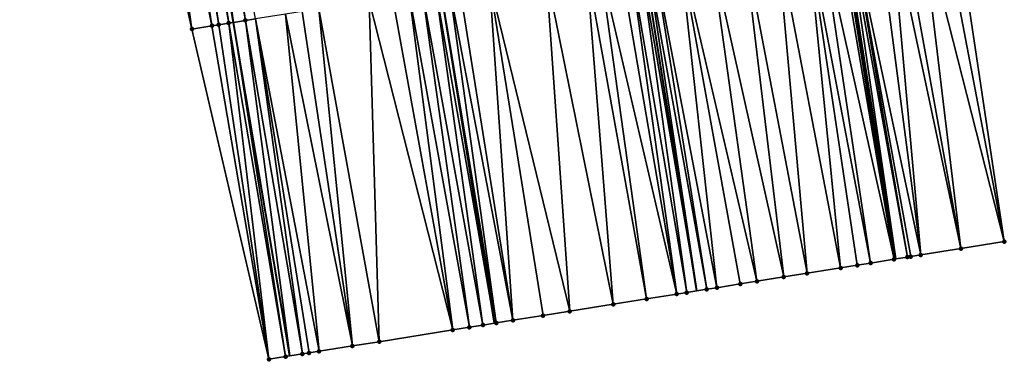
# Model space of a CAD drawing. Header units: feet. Extents: x 2004186 to 2014793, y 836912 to 864902.
# Tile 1 of 256: x 2011007 to 2011065, y 836947 to 836967. Entities that reach past the tile are written whole.
import ezdxf

# ---------------------------------------------------------------- set-up
doc = ezdxf.new("R2010")
doc.units = ezdxf.units.FT
doc.header["$LTSCALE"] = 100
doc.header["$MEASUREMENT"] = 0
for name, color, linetype, lineweight in [('EP_Travel Lane', 5, 'Continuous', 40), ('GPL_Skip Line', 2, 'Continuous', 40), ('Road Shots', 4, 'Continuous', 200), ('Road X-Section', 30, 'Continuous', 13)]:
    doc.layers.add(name, color=color, linetype=linetype, lineweight=lineweight)
doc.layers.add('I-77 SB_MM21-27-Surface-Border', color=7, linetype='Continuous')
doc.layers.add('I-77 SB_MM21-27-Surface-TIN', color=7, linetype='Continuous')

msp = doc.modelspace()

# ---------------------------------------------------------------- linework, layer by layer
at = {"layer": 'EP_Travel Lane'}
for points in [[(2011058.675115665, 836953.1421951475, 347.402390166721), (2011055.55485017, 836972.8951635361, 347.6961873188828), (2011052.385283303, 836992.6404845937, 347.947469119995), (2011049.145812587, 837012.3749273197, 348.2230703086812), (2011045.841003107, 837032.1714820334, 348.5076496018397), (2011042.548053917, 837051.8969909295, 348.7543041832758), (2011039.253199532, 837071.6339123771, 348.9937918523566), (2011036.017204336, 837091.3071764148, 349.2506135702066), (2011032.820314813, 837111.0486077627, 349.4727426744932), (2011029.655095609, 837130.7999265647, 349.7089330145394), (2011026.487127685, 837150.5467383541, 349.8819441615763), (2011023.18889243, 837170.331135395, 350.0833976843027), (2011019.899857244, 837190.0576435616, 350.2364698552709), (2011016.610702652, 837209.7848678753, 350.385674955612), (2011013.32162084, 837229.5116556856, 350.5304544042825)], [(2011022.864046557, 836947.4066034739, 347.1232936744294), (2011019.540488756, 836967.1271455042, 347.406207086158), (2011016.236114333, 836986.8504273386, 347.656399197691), (2011012.998328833, 837006.5858043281, 347.9161423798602), (2011009.845662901, 837026.1787979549, 348.1959365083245), (2011006.668558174, 837045.9234378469, 348.4558631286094), (2011003.476245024, 837065.6408849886, 348.6989148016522), (2011000.234643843, 837085.5027977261, 348.9491823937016), (2010997.004810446, 837105.2385098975, 349.1811703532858), (2010993.77669458, 837124.963727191, 349.4200819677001), (2010990.546660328, 837144.7002242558, 349.6147010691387), (2010987.32296778, 837164.31586434, 349.8193324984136), (2010984.026167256, 837184.0401501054, 349.9941453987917), (2010980.711119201, 837203.7629488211, 350.1659924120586), (2010977.396198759, 837223.4849883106, 350.3185868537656)]]:
    msp.add_polyline3d(points, dxfattribs=at)
at = {"layer": 'GPL_Skip Line'}
for points in [[(2011046.910079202, 836951.2534838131, 347.616442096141), (2011043.742944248, 836970.9988746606, 347.9147980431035), (2011040.577503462, 836990.7451653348, 348.1683210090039), (2011037.412689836, 837010.4913708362, 348.4349385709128), (2011034.217597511, 837030.2325329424, 348.7083955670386), (2011030.931256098, 837049.9590714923, 348.9606658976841), (2011027.625421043, 837069.6825809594, 349.1944116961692), (2011024.395787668, 837089.418530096, 349.4389772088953), (2011021.191601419, 837109.1589870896, 349.6569288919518), (2011017.985390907, 837128.8988807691, 349.8962230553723), (2011014.772885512, 837148.6383004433, 350.0837803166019), (2011011.463540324, 837168.3615131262, 350.2913837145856), (2011008.154063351, 837188.0850810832, 350.457803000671), (2011004.844554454, 837207.808839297, 350.6017228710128), (2011001.535076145, 837227.5324152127, 350.7691397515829)], [(2011034.959147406, 836949.3412913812, 347.3911341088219), (2011031.783002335, 836969.0856366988, 347.6617485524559), (2011028.599195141, 836988.8283120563, 347.9372206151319), (2011025.412664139, 837008.571443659, 348.1996572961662), (2011022.231961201, 837028.2391435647, 348.4439752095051), (2011019.020235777, 837047.9780340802, 348.702453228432), (2011015.793692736, 837067.702491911, 348.9422138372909), (2011012.555232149, 837087.4998039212, 349.1792592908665), (2011009.302598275, 837107.2319907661, 349.413238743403), (2011006.018741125, 837126.95375063, 349.6544270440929), (2011002.710291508, 837146.6774372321, 349.8539743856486), (2010999.411798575, 837166.3417659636, 350.0586260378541), (2010996.12436466, 837186.0681942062, 350.2478693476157), (2010992.851467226, 837205.7980384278, 350.4098048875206), (2010989.58635184, 837225.5288545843, 350.5596984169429)]]:
    msp.add_polyline3d(points, dxfattribs=at)
at = {"layer": 'I-77 SB_MM21-27-Surface-Border', "color": 3, "linetype": 'ByBlock', "lineweight": -2}
msp.add_polyline3d([(2011062.106880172, 836973.9490219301, 347.4362622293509), (2011065.074164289, 836954.1714764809, 347.1465023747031), (2011062.507168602, 836953.7585171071, 347.2533544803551), (2011060.137653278, 836953.3772043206, 347.360518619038), (2011059.545268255, 836953.2819147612, 347.3845516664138), (2011059.347799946, 836953.2501929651, 347.3896081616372), (2011058.675115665, 836953.1421951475, 347.402390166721), (2011058.557914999, 836953.123378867, 347.4046171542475), (2011057.175650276, 836952.9012424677, 347.4459963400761), (2011056.385778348, 836952.7743471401, 347.4668036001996), (2011055.3984203, 836952.6158411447, 347.4847348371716), (2011053.42369415, 836952.2988918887, 347.5161192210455), (2011052.041372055, 836952.077113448, 347.5319467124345), (2011050.461591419, 836951.823552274, 347.5571804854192), (2011049.47424153, 836951.6649953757, 347.5787452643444), (2011048.091944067, 836951.4430632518, 347.6055429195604), (2011047.499522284, 836951.3480030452, 347.6132043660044), (2011046.910079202, 836951.2534838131, 347.616442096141), (2011046.314658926, 836951.1580061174, 347.6197126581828), (2011045.722208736, 836951.0631231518, 347.6147223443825), (2011043.944816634, 836950.7787333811, 347.5812545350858), (2011041.969927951, 836950.4627982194, 347.5402511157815), (2011039.402575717, 836950.0520634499, 347.4883071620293), (2011037.822661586, 836949.7993351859, 347.4540863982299), (2011036.045269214, 836949.5149471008, 347.420498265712), (2011035.05781, 836949.3570723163, 347.3933725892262), (2011034.959147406, 836949.3412913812, 347.3911341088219), (2011034.26785111, 836949.2307195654, 347.3754498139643), (2011033.477888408, 836949.1043906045, 347.3558288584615), (2011032.490433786, 836948.9464871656, 347.3307485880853), (2011028.145687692, 836948.251373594, 347.2445538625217), (2011026.56578028, 836947.9986034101, 347.2133254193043), (2011024.590915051, 836947.6825219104, 347.1827678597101), (2011023.998447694, 836947.5877460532, 347.1701319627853), (2011023.603456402, 836947.5246435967, 347.1558941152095), (2011022.864046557, 836947.4066034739, 347.1232936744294), (2011022.615960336, 836947.3669987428, 347.112355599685), (2011021.628481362, 836947.2092472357, 347.0764302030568), (2011017.08122926, 836966.7344004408, 347.3079688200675), (2011012.73158263, 836986.2904196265, 347.5254723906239)], dxfattribs=at)
at = {"layer": 'I-77 SB_MM21-27-Surface-TIN', "color": 128, "linetype": 'ByBlock', "lineweight": -2}
for points in [[(2011016.088990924, 836986.82690087, 347.6522154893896), (2011015.694017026, 836986.7636898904, 347.6449439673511), (2011019.253697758, 836967.0813616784, 347.3935781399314)], [(2011016.088990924, 836986.82690087, 347.6522154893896), (2011019.253697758, 836967.0813616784, 347.3935781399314), (2011016.236114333, 836986.8504273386, 347.656399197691)], [(2011016.286481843, 836986.858481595, 347.6578314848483), (2011016.236114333, 836986.8504273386, 347.656399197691), (2011019.540488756, 836967.1271455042, 347.406207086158)], [(2011019.253697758, 836967.0813616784, 347.3935781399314), (2011019.540488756, 836967.1271455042, 347.406207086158), (2011016.236114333, 836986.8504273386, 347.656399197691)], [(2011016.681476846, 836986.9215608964, 347.6756321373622), (2011016.286481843, 836986.858481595, 347.6578314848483), (2011019.540488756, 836967.1271455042, 347.406207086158)], [(2011017.273975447, 836987.016141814, 347.7053744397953), (2011016.681476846, 836986.9215608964, 347.6756321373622), (2011020.241193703, 836967.2390072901, 347.4370628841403)], [(2011016.681476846, 836986.9215608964, 347.6756321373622), (2011019.540488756, 836967.1271455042, 347.406207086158), (2011020.241193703, 836967.2390072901, 347.4370628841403)], [(2011017.273975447, 836987.016141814, 347.7053744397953), (2011020.241193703, 836967.2390072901, 347.4370628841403), (2011020.833674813, 836967.333697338, 347.4558242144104)], [(2011013.521569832, 836986.4165957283, 347.5596744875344), (2011012.73158263, 836986.2904196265, 347.5254723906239), (2011017.08122926, 836966.7344004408, 347.3079688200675)], [(2011013.719063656, 836986.448158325, 347.5667400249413), (2011013.521569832, 836986.4165957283, 347.5596744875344), (2011017.08122926, 836966.7344004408, 347.3079688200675)], [(2011014.114043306, 836986.5113334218, 347.5768808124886), (2011013.719063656, 836986.448158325, 347.5667400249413), (2011017.08122926, 836966.7344004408, 347.3079688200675)], [(2011014.311536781, 836986.5428981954, 347.5837722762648), (2011014.114043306, 836986.5113334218, 347.5768808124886), (2011017.08122926, 836966.7344004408, 347.3079688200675)], [(2011015.299031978, 836986.7005484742, 347.6321100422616), (2011014.311536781, 836986.5428981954, 347.5837722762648), (2011018.266231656, 836966.9235298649, 347.3633848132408)], [(2011014.311536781, 836986.5428981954, 347.5837722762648), (2011017.08122926, 836966.7344004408, 347.3079688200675), (2011018.266231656, 836966.9235298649, 347.3633848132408)], [(2011015.694017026, 836986.7636898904, 347.6449439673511), (2011015.299031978, 836986.7005484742, 347.6321100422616), (2011018.661220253, 836966.9866491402, 347.3764222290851)], [(2011015.299031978, 836986.7005484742, 347.6321100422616), (2011018.266231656, 836966.9235298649, 347.3633848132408), (2011018.661220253, 836966.9866491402, 347.3764222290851)], [(2011015.694017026, 836986.7636898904, 347.6449439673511), (2011018.661220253, 836966.9866491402, 347.3764222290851), (2011019.253697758, 836967.0813616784, 347.3935781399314)], [(2011058.947496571, 836973.4407910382, 347.5658585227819), (2011058.355123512, 836973.3454268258, 347.5952202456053), (2011062.507168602, 836953.7585171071, 347.2533544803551)], [(2011060.132268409, 836973.6313589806, 347.5185906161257), (2011058.947496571, 836973.4407910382, 347.5658585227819), (2011062.507168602, 836953.7585171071, 347.2533544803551)], [(2011061.317038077, 836973.8219404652, 347.4703560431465), (2011060.132268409, 836973.6313589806, 347.5185906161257), (2011065.074164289, 836954.1714764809, 347.1465023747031)], [(2011060.132268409, 836973.6313589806, 347.5185906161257), (2011062.507168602, 836953.7585171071, 347.2533544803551), (2011065.074164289, 836954.1714764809, 347.1465023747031)], [(2011062.106880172, 836973.9490219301, 347.4362622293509), (2011061.317038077, 836973.8219404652, 347.4703560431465), (2011065.074164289, 836954.1714764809, 347.1465023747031)], [(2011055.195689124, 836972.8375128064, 347.7021976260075), (2011054.208372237, 836972.6787499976, 347.7384603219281), (2011058.557914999, 836953.123378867, 347.4046171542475)], [(2011055.393158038, 836972.8692308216, 347.6974110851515), (2011055.195689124, 836972.8375128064, 347.7021976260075), (2011058.557914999, 836953.123378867, 347.4046171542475)], [(2011055.393158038, 836972.8692308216, 347.6974110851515), (2011058.675115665, 836953.1421951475, 347.402390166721), (2011055.55485017, 836972.8951635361, 347.6961873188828)], [(2011055.393158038, 836972.8692308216, 347.6974110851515), (2011058.557914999, 836953.123378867, 347.4046171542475), (2011058.675115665, 836953.1421951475, 347.402390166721)], [(2011055.78811065, 836972.9325746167, 347.6944218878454), (2011055.55485017, 836972.8951635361, 347.6961873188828), (2011058.675115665, 836953.1421951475, 347.402390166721)], [(2011055.985582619, 836972.9642735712, 347.6909959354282), (2011055.78811065, 836972.9325746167, 347.6944218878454), (2011059.347799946, 836953.2501929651, 347.3896081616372)], [(2011055.78811065, 836972.9325746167, 347.6944218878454), (2011058.675115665, 836953.1421951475, 347.402390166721), (2011059.347799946, 836953.2501929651, 347.3896081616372)], [(2011057.565275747, 836973.2183807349, 347.6267889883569), (2011055.985582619, 836972.9642735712, 347.6909959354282), (2011060.137653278, 836953.3772043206, 347.360518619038)], [(2011055.985582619, 836972.9642735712, 347.6909959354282), (2011059.545268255, 836953.2819147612, 347.3845516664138), (2011060.137653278, 836953.3772043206, 347.360518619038)], [(2011055.985582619, 836972.9642735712, 347.6909959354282), (2011059.347799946, 836953.2501929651, 347.3896081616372), (2011059.545268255, 836953.2819147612, 347.3845516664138)], [(2011058.355123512, 836973.3454268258, 347.5952202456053), (2011057.565275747, 836973.2183807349, 347.6267889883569), (2011060.137653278, 836953.3772043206, 347.360518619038)], [(2011058.355123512, 836973.3454268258, 347.5952202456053), (2011060.137653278, 836953.3772043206, 347.360518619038), (2011062.507168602, 836953.7585171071, 347.2533544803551)], [(2011051.641246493, 836972.2666020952, 347.7873873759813), (2011049.666508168, 836971.9497287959, 347.8133491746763), (2011053.42369415, 836952.2988918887, 347.5161192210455)], [(2011053.418495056, 836972.5518874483, 347.7569275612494), (2011051.641246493, 836972.2666020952, 347.7873873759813), (2011055.3984203, 836952.6158411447, 347.4847348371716)], [(2011051.641246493, 836972.2666020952, 347.7873873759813), (2011053.42369415, 836952.2988918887, 347.5161192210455), (2011055.3984203, 836952.6158411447, 347.4847348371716)], [(2011054.208372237, 836972.6787499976, 347.7384603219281), (2011053.418495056, 836972.5518874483, 347.7569275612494), (2011057.175650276, 836952.9012424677, 347.4459963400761)], [(2011053.418495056, 836972.5518874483, 347.7569275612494), (2011056.385778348, 836952.7743471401, 347.4668036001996), (2011057.175650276, 836952.9012424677, 347.4459963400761)], [(2011053.418495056, 836972.5518874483, 347.7569275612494), (2011055.3984203, 836952.6158411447, 347.4847348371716), (2011056.385778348, 836952.7743471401, 347.4668036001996)], [(2011054.208372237, 836972.6787499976, 347.7384603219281), (2011057.175650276, 836952.9012424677, 347.4459963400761), (2011058.557914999, 836953.123378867, 347.4046171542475)], [(2011049.666508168, 836971.9497287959, 347.8133491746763), (2011047.691775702, 836971.6328189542, 347.8419194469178), (2011052.041372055, 836952.077113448, 347.5319467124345)], [(2011049.666508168, 836971.9497287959, 347.8133491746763), (2011052.041372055, 836952.077113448, 347.5319467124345), (2011053.42369415, 836952.2988918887, 347.5161192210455)], [(2011044.334768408, 836971.0938357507, 347.9073686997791), (2011043.939823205, 836971.0304457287, 347.9136576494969), (2011047.499522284, 836951.3480030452, 347.6132043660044)], [(2011045.914531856, 836971.3475041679, 347.8744802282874), (2011044.334768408, 836971.0938357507, 347.9073686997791), (2011048.091944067, 836951.4430632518, 347.6055429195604)], [(2011044.334768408, 836971.0938357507, 347.9073686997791), (2011047.499522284, 836951.3480030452, 347.6132043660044), (2011048.091944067, 836951.4430632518, 347.6055429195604)], [(2011047.691775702, 836971.6328189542, 347.8419194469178), (2011045.914531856, 836971.3475041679, 347.8744802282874), (2011050.461591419, 836951.823552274, 347.5571804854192)], [(2011045.914531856, 836971.3475041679, 347.8744802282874), (2011049.47424153, 836951.6649953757, 347.5787452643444), (2011050.461591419, 836951.823552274, 347.5571804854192)], [(2011045.914531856, 836971.3475041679, 347.8744802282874), (2011048.091944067, 836951.4430632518, 347.6055429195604), (2011049.47424153, 836951.6649953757, 347.5787452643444)], [(2011047.691775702, 836971.6328189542, 347.8419194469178), (2011050.461591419, 836951.823552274, 347.5571804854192), (2011052.041372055, 836952.077113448, 347.5319467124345)], [(2011041.175027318, 836970.587835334, 347.8777498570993), (2011040.385061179, 836970.4615278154, 347.856598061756), (2011043.944816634, 836950.7787333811, 347.5812545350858)], [(2011042.359969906, 836970.7773379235, 347.9065286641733), (2011041.175027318, 836970.587835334, 347.8777498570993), (2011045.722208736, 836951.0631231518, 347.6147223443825)], [(2011041.175027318, 836970.587835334, 347.8777498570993), (2011043.944816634, 836950.7787333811, 347.5812545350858), (2011045.722208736, 836951.0631231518, 347.6147223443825)], [(2011042.952425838, 836970.8721850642, 347.9140764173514), (2011042.359969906, 836970.7773379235, 347.9065286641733), (2011045.722208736, 836951.0631231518, 347.6147223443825)], [(2011043.544869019, 836970.9671117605, 347.9159453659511), (2011042.952425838, 836970.8721850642, 347.9140764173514), (2011046.314658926, 836951.1580061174, 347.6197126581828)], [(2011042.952425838, 836970.8721850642, 347.9140764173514), (2011045.722208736, 836951.0631231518, 347.6147223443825), (2011046.314658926, 836951.1580061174, 347.6197126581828)], [(2011043.544869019, 836970.9671117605, 347.9159453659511), (2011046.910079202, 836951.2534838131, 347.616442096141), (2011043.742944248, 836970.9988746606, 347.9147980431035)], [(2011043.544869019, 836970.9671117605, 347.9159453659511), (2011046.314658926, 836951.1580061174, 347.6197126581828), (2011046.910079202, 836951.2534838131, 347.616442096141)], [(2011043.939823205, 836971.0304457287, 347.9136576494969), (2011043.742944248, 836970.9988746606, 347.9147980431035), (2011046.910079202, 836951.2534838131, 347.616442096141)], [(2011043.939823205, 836971.0304457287, 347.9136576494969), (2011046.910079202, 836951.2534838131, 347.616442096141), (2011047.499522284, 836951.3480030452, 347.6132043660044)], [(2011038.015189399, 836970.0824390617, 347.8050061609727), (2011034.657863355, 836969.545444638, 347.7284929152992), (2011039.402575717, 836950.0520634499, 347.4883071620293)], [(2011040.385061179, 836970.4615278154, 347.856598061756), (2011038.015189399, 836970.0824390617, 347.8050061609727), (2011041.969927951, 836950.4627982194, 347.5402511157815)], [(2011038.015189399, 836970.0824390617, 347.8050061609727), (2011039.402575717, 836950.0520634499, 347.4883071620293), (2011041.969927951, 836950.4627982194, 347.5402511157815)], [(2011040.385061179, 836970.4615278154, 347.856598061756), (2011041.969927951, 836950.4627982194, 347.5402511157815), (2011043.944816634, 836950.7787333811, 347.5812545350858)], [(2011034.657863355, 836969.545444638, 347.7284929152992), (2011032.880468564, 836969.261071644, 347.6938269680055), (2011036.045269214, 836949.5149471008, 347.420498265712)], [(2011034.657863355, 836969.545444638, 347.7284929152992), (2011037.822661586, 836949.7993351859, 347.4540863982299), (2011039.402575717, 836950.0520634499, 347.4883071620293)], [(2011034.657863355, 836969.545444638, 347.7284929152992), (2011036.045269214, 836949.5149471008, 347.420498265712), (2011037.822661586, 836949.7993351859, 347.4540863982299)], [(2011029.918102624, 836968.7873742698, 347.6176613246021), (2011028.930663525, 836968.6293739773, 347.5994943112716), (2011032.490433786, 836948.9464871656, 347.3307485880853)], [(2011030.70806708, 836968.9136922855, 347.6380638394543), (2011029.918102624, 836968.7873742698, 347.6176613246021), (2011033.477888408, 836949.1043906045, 347.3558288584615)], [(2011029.918102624, 836968.7873742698, 347.6176613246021), (2011032.490433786, 836948.9464871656, 347.3307485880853), (2011033.477888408, 836949.1043906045, 347.3558288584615)], [(2011031.498019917, 836969.0400828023, 347.6532910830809), (2011030.70806708, 836968.9136922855, 347.6380638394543), (2011034.26785111, 836949.2307195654, 347.3754498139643)], [(2011030.70806708, 836968.9136922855, 347.6380638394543), (2011033.477888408, 836949.1043906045, 347.3558288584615), (2011034.26785111, 836949.2307195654, 347.3754498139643)], [(2011031.498019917, 836969.0400828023, 347.6532910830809), (2011034.959147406, 836949.3412913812, 347.3911341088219), (2011031.783002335, 836969.0856366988, 347.6617485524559)], [(2011031.498019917, 836969.0400828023, 347.6532910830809), (2011034.26785111, 836949.2307195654, 347.3754498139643), (2011034.959147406, 836949.3412913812, 347.3911341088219)], [(2011032.287991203, 836969.1663582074, 347.6767351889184), (2011031.783002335, 836969.0856366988, 347.6617485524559), (2011035.05781, 836949.3570723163, 347.3933725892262)], [(2011035.05781, 836949.3570723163, 347.3933725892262), (2011031.783002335, 836969.0856366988, 347.6617485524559), (2011034.959147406, 836949.3412913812, 347.3911341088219)], [(2011032.880468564, 836969.261071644, 347.6938269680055), (2011032.287991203, 836969.1663582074, 347.6767351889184), (2011036.045269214, 836949.5149471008, 347.420498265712)], [(2011032.287991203, 836969.1663582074, 347.6767351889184), (2011035.05781, 836949.3570723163, 347.3933725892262), (2011036.045269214, 836949.5149471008, 347.420498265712)], [(2011027.548242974, 836968.4082098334, 347.571471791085), (2011024.585932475, 836967.934166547, 347.5199979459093), (2011028.145687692, 836948.251373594, 347.2445538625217)], [(2011028.930663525, 836968.6293739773, 347.5994943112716), (2011027.548242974, 836968.4082098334, 347.571471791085), (2011032.490433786, 836948.9464871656, 347.3307485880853)], [(2011027.548242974, 836968.4082098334, 347.571471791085), (2011028.145687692, 836948.251373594, 347.2445538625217), (2011032.490433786, 836948.9464871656, 347.3307485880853)], [(2011022.611065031, 836967.6180988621, 347.4884536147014), (2011020.833674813, 836967.333697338, 347.4558242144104), (2011024.590915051, 836947.6825219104, 347.1827678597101)], [(2011023.598500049, 836967.7761246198, 347.5048028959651), (2011022.611065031, 836967.6180988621, 347.4884536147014), (2011026.56578028, 836947.9986034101, 347.2133254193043)], [(2011022.611065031, 836967.6180988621, 347.4884536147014), (2011024.590915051, 836947.6825219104, 347.1827678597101), (2011026.56578028, 836947.9986034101, 347.2133254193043)], [(2011024.585932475, 836967.934166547, 347.5199979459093), (2011023.598500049, 836967.7761246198, 347.5048028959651), (2011026.56578028, 836947.9986034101, 347.2133254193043)], [(2011024.585932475, 836967.934166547, 347.5199979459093), (2011026.56578028, 836947.9986034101, 347.2133254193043), (2011028.145687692, 836948.251373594, 347.2445538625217)], [(2011019.253697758, 836967.0813616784, 347.3935781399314), (2011018.661220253, 836966.9866491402, 347.3764222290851), (2011021.628481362, 836947.2092472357, 347.0764302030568)], [(2011019.253697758, 836967.0813616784, 347.3935781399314), (2011022.615960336, 836947.3669987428, 347.112355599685), (2011019.540488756, 836967.1271455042, 347.406207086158)], [(2011019.253697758, 836967.0813616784, 347.3935781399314), (2011021.628481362, 836947.2092472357, 347.0764302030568), (2011022.615960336, 836947.3669987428, 347.112355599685)], [(2011020.241193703, 836967.2390072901, 347.4370628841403), (2011019.540488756, 836967.1271455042, 347.406207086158), (2011022.864046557, 836947.4066034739, 347.1232936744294)], [(2011022.615960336, 836947.3669987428, 347.112355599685), (2011022.864046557, 836947.4066034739, 347.1232936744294), (2011019.540488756, 836967.1271455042, 347.406207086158)], [(2011020.833674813, 836967.333697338, 347.4558242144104), (2011020.241193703, 836967.2390072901, 347.4370628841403), (2011023.603456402, 836947.5246435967, 347.1558941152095)], [(2011020.241193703, 836967.2390072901, 347.4370628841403), (2011022.864046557, 836947.4066034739, 347.1232936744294), (2011023.603456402, 836947.5246435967, 347.1558941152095)], [(2011020.833674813, 836967.333697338, 347.4558242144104), (2011023.998447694, 836947.5877460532, 347.1701319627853), (2011024.590915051, 836947.6825219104, 347.1827678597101)], [(2011020.833674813, 836967.333697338, 347.4558242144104), (2011023.603456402, 836947.5246435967, 347.1558941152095), (2011023.998447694, 836947.5877460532, 347.1701319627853)], [(2011018.266231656, 836966.9235298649, 347.3633848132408), (2011017.08122926, 836966.7344004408, 347.3079688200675), (2011021.628481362, 836947.2092472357, 347.0764302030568)], [(2011018.661220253, 836966.9866491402, 347.3764222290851), (2011018.266231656, 836966.9235298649, 347.3633848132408), (2011021.628481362, 836947.2092472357, 347.0764302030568)]]:
    msp.add_3dface(points, dxfattribs=at)
at = {"layer": 'Road Shots', "lineweight": 100}
for p in [(2011019.253697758, 836967.0813616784, 347.3935781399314), (2011020.241193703, 836967.2390072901, 347.4370628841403), (2011017.08122926, 836966.7344004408, 347.3079688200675), (2011018.266231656, 836966.9235298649, 347.3633848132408), (2011018.661220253, 836966.9866491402, 347.3764222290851), (2011062.507168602, 836953.7585171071, 347.2533544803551), (2011065.074164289, 836954.1714764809, 347.1465023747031), (2011058.557914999, 836953.123378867, 347.4046171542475), (2011059.347799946, 836953.2501929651, 347.3896081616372), (2011059.545268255, 836953.2819147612, 347.3845516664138), (2011060.137653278, 836953.3772043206, 347.360518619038), (2011055.3984203, 836952.6158411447, 347.4847348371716), (2011056.385778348, 836952.7743471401, 347.4668036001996), (2011057.175650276, 836952.9012424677, 347.4459963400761), (2011052.041372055, 836952.077113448, 347.5319467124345), (2011053.42369415, 836952.2988918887, 347.5161192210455), (2011047.499522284, 836951.3480030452, 347.6132043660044), (2011048.091944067, 836951.4430632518, 347.6055429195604), (2011049.47424153, 836951.6649953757, 347.5787452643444), (2011050.461591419, 836951.823552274, 347.5571804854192), (2011043.944816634, 836950.7787333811, 347.5812545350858), (2011045.722208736, 836951.0631231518, 347.6147223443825), (2011046.314658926, 836951.1580061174, 347.6197126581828), (2011041.969927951, 836950.4627982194, 347.5402511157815), (2011037.822661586, 836949.7993351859, 347.4540863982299), (2011039.402575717, 836950.0520634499, 347.4883071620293), (2011033.477888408, 836949.1043906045, 347.3558288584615), (2011034.26785111, 836949.2307195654, 347.3754498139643), (2011035.05781, 836949.3570723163, 347.3933725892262), (2011036.045269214, 836949.5149471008, 347.420498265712), (2011032.490433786, 836948.9464871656, 347.3307485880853), (2011026.56578028, 836947.9986034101, 347.2133254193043), (2011028.145687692, 836948.251373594, 347.2445538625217), (2011022.615960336, 836947.3669987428, 347.112355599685), (2011023.603456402, 836947.5246435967, 347.1558941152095), (2011023.998447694, 836947.5877460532, 347.1701319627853), (2011024.590915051, 836947.6825219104, 347.1827678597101), (2011021.628481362, 836947.2092472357, 347.0764302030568)]:
    msp.add_point(p, dxfattribs=at)
at = {"layer": 'Road X-Section', "extrusion": (-0.1582388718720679, 0.987298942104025, 0.01418655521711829), "elevation": 508120.2243043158, "flags": 128}
msp.add_lwpolyline([(-2118128.864981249, -6861.858188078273), (-2118130.064981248, -6861.802766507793), (-2118130.464981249, -6861.789727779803), (-2118131.064981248, -6861.772570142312), (-2118132.064981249, -6861.729081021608), (-2118132.664981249, -6861.710317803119), (-2118134.464981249, -6861.677685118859), (-2118135.464981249, -6861.661334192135), (-2118136.464981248, -6861.646137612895), (-2118139.464981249, -6861.594658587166), (-2118140.864981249, -6861.566633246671), (-2118141.864981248, -6861.548464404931), (-2118142.664981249, -6861.528059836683), (-2118143.464981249, -6861.51283106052), (-2118144.264981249, -6861.489384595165), (-2118144.864981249, -6861.472291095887), (-2118146.664981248, -6861.437621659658), (-2118150.064981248, -6861.36110071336), (-2118152.464981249, -6861.309503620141), (-2118153.264981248, -6861.288349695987), (-2118154.464981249, -6861.259567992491), (-2118155.064981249, -6861.252019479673), (-2118155.664981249, -6861.250150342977), (-2118156.064981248, -6861.252438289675), (-2118156.464981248, -6861.258727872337), (-2118158.064981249, -6861.291619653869), (-2118159.864981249, -6861.3241837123), (-2118161.864981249, -6861.352756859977), (-2118163.864981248, -6861.378721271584), (-2118165.664981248, -6861.409184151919), (-2118166.464981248, -6861.427653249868), (-2118167.464981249, -6861.463919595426), (-2118167.664981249, -6861.468706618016), (-2118168.064981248, -6861.47169611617), (-2118168.264981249, -6861.475122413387), (-2118169.864981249, -6861.53933582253), (-2118170.664981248, -6861.570907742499), (-2118171.264981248, -6861.600272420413), (-2118172.464981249, -6861.647545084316), (-2118173.664981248, -6861.695784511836), (-2118174.464981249, -6861.72988175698)], dxfattribs=at)
at = {"layer": 'Road X-Section', "extrusion": (-0.1582388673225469, 0.9872989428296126, 0.01418655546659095), "elevation": 508100.234060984, "flags": 128}
msp.add_lwpolyline([(-2118130.262639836, -6861.806255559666), (-2118131.262639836, -6861.770326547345), (-2118132.262639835, -6861.726783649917), (-2118132.662639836, -6861.712544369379), (-2118133.262639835, -6861.699907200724), (-2118135.262639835, -6861.669346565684), (-2118136.862639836, -6861.638114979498), (-2118141.262639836, -6861.551911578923), (-2118142.262639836, -6861.526828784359), (-2118143.062639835, -6861.507205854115), (-2118143.862639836, -6861.489281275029), (-2118144.862639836, -6861.462152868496), (-2118146.662639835, -6861.428561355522), (-2118148.262639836, -6861.394337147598), (-2118150.862639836, -6861.342387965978), (-2118152.862639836, -6861.301380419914), (-2118154.662639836, -6861.267909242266), (-2118155.262639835, -6861.262918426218), (-2118156.462639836, -6861.269427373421), (-2118157.062639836, -6861.277089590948), (-2118158.462639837, -6861.303889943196), (-2118159.462639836, -6861.325456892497), (-2118161.062639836, -6861.350693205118), (-2118162.462639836, -6861.366522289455), (-2118164.462639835, -6861.39790983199), (-2118165.462639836, -6861.41584287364), (-2118166.262639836, -6861.436652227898), (-2118167.662639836, -6861.47803557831), (-2118168.462639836, -6861.493046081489), (-2118168.662639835, -6861.498103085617), (-2118169.262639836, -6861.522138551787), (-2118171.662639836, -6861.629313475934), (-2118174.262639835, -6861.736176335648)], dxfattribs=at)

doc.saveas('drawing.dxf')
